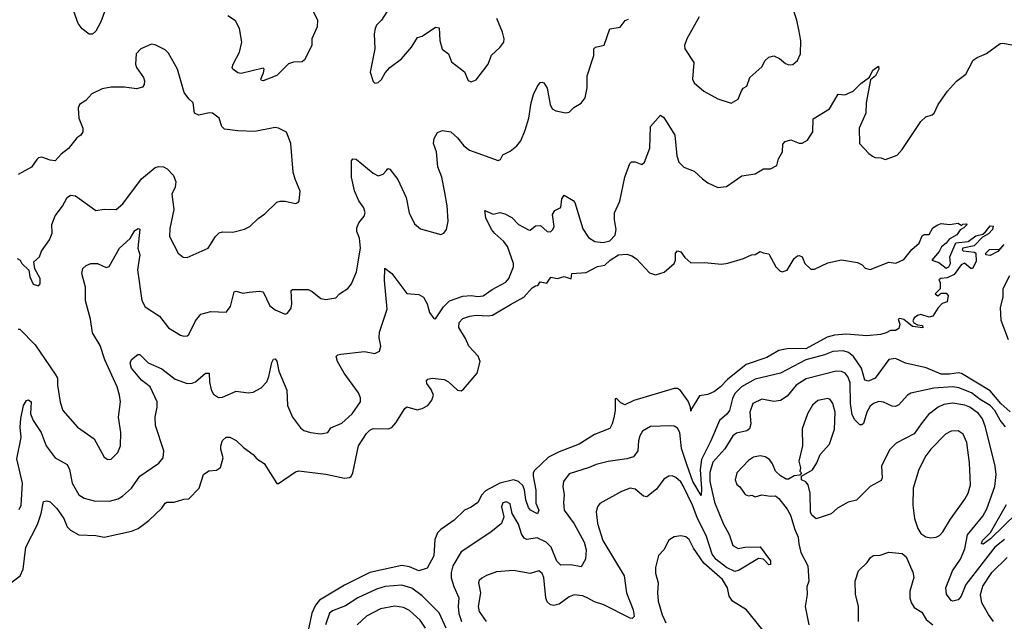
# Model space of a CAD drawing. Extents: x 2057697 to 2160550, y 827490 to 1016834.
# Tile 76 of 256: x 2114054 to 2119879, y 849796 to 853358. Entities that reach past the tile are written whole.
import ezdxf

# ---------------------------------------------------------------- set-up
doc = ezdxf.new("R2010")
doc.units = 0

msp = doc.modelspace()

# ---------------------------------------------------------------- linework, layer by layer
at = {"layer": '0CON20XD'}
for points in [[(2114568.9, 853441.1), (2114534.5, 853345), (2114505, 853290), (2114485, 853273.1), (2114465, 853272.9), (2114424.7, 853304.7), (2114400.9, 853335), (2114315.5, 853575)], [(2115792.5, 853405), (2115816, 853355), (2115814, 853315), (2115783.3, 853245), (2115782, 853205), (2115739.7, 853120.3), (2115725, 853108.6), (2115675, 853105.6), (2115645, 853095.7), (2115575, 853026.9), (2115495, 852996.7), (2115485, 852997.5), (2115480, 853005), (2115497.5, 853042.5), (2115501.2, 853065), (2115495, 853071.2), (2115365, 853039.4), (2115345, 853044), (2115315.8, 853065.8), (2115312, 853075), (2115317.1, 853095), (2115354.6, 853165), (2115368.8, 853225), (2115355.6, 853305.6), (2115330.7, 853350.7), (2115285, 853380)], [(2116225.7, 853404.3), (2116194.3, 853355.7), (2116166, 853325), (2116157.5, 853305), (2116150.8, 853275), (2116155.6, 853185), (2116127, 853047), (2116145, 852992.5), (2116155, 852982.5), (2116175, 852986.7), (2116195, 853003.3), (2116217, 853043), (2116243.8, 853075), (2116313.2, 853126.8), (2116372.5, 853195), (2116407.7, 853252.3), (2116435, 853260), (2116515, 853313.3), (2116535, 853310), (2116540, 853235), (2116552.7, 853182.7), (2116590, 853155), (2116608.8, 853108.8), (2116685, 853050), (2116707, 852997), (2116725, 852990), (2116755, 853002.5), (2116826.1, 853093.9), (2116845, 853147.5), (2116895, 853193.8), (2116918, 853225), (2116920, 853245), (2116910, 853285), (2116877.1, 853365)], [(2118074.5, 853375.4), (2118001.1, 853245), (2117987.1, 853205), (2117989.2, 853185), (2118042, 853105), (2118034.2, 853005), (2118043.2, 852983.2), (2118101.2, 852935), (2118185, 852888.8), (2118263.9, 852863.9), (2118305, 852886.7), (2118325, 852937.5), (2118335, 852952.5), (2118356.1, 852963.9), (2118373.8, 853015), (2118445, 853078.8), (2118465, 853116.7), (2118485, 853136.2), (2118515, 853144), (2118548.3, 853128.3), (2118585, 853098), (2118605, 853090.8), (2118626.9, 853093.1), (2118655, 853116.2), (2118674.1, 853155.9), (2118675.5, 853235), (2118663, 853297), (2118651.8, 853355), (2118621.9, 853445)], [(2114045, 851526.2), (2114055, 851525.8), (2114145, 851433.1), (2114265, 851260), (2114278, 851235), (2114278, 851195), (2114293, 851093), (2114310, 851045), (2114396.3, 850946.3), (2114495, 850876), (2114555, 850768.8), (2114575, 850753.8), (2114595, 850756.2), (2114634, 850795), (2114650.8, 850835), (2114652.5, 850915), (2114639.5, 851005), (2114651.4, 851095), (2114645.6, 851135), (2114630, 851185), (2114558, 851345), (2114529.9, 851429.9), (2114484.5, 851505), (2114472.9, 851585), (2114443.9, 851693.9), (2114444.6, 851775), (2114421.4, 851855), (2114428, 851885), (2114447, 851903), (2114475.8, 851914.2), (2114514.3, 851914.3), (2114565, 851891.4), (2114583.2, 851896.8), (2114645, 852004.5), (2114707.1, 852062.9), (2114735, 852110.8), (2114755, 852120.9), (2114765, 852117.5), (2114753.6, 852005), (2114765.6, 851965), (2114752.2, 851877.8), (2114776.3, 851696.3), (2114797.4, 851657.4), (2114882.1, 851602.1), (2114935, 851533.8), (2115005, 851490), (2115025, 851484), (2115044.1, 851485.9), (2115055.6, 851494.4), (2115094.5, 851575.5), (2115125, 851614), (2115185, 851630.8), (2115275, 851626.2), (2115300.8, 851659.2), (2115323.6, 851746.4), (2115335, 851750), (2115375, 851740), (2115412.5, 851745), (2115471.2, 851751.2), (2115495, 851746.7), (2115535, 851663.8), (2115565, 851640), (2115625, 851613.8), (2115639.5, 851620.4), (2115659.7, 851650.3), (2115664.3, 851675), (2115660, 851755), (2115668.3, 851761.7), (2115760, 851760), (2115785, 851748.8), (2115835, 851706.7), (2115865, 851701.2), (2115925, 851711.2), (2115946.2, 851735), (2115995, 851766), (2116016.9, 851795), (2116046.5, 851865), (2116070.9, 852005), (2116064.4, 852065), (2116049.4, 852105), (2116048.1, 852125), (2116060, 852155), (2116092, 852195), (2116097.1, 852215), (2116090, 852245), (2116061.4, 852285), (2116035.7, 852345), (2116017.5, 852425), (2116017.7, 852522.3), (2116025, 852533.3), (2116045, 852532), (2116145, 852449.2), (2116174.4, 852434.4), (2116205, 852444), (2116223.3, 852465), (2116233, 852477), (2116243, 852473), (2116291.3, 852411.3), (2116340, 852305), (2116358.6, 852215), (2116389.7, 852149.7), (2116425, 852120.8), (2116545, 852086.7), (2116562.5, 852095), (2116580, 852115), (2116588.8, 852165), (2116583.9, 852256.1), (2116570, 852335), (2116552, 852425), (2116527.3, 852487.3), (2116519.1, 852575), (2116502.9, 852625), (2116505.5, 852654.5), (2116525, 852690), (2116555, 852702), (2116605, 852693.8), (2116645, 852659.4), (2116681.8, 852611.8), (2116715, 852586.2), (2116885, 852524), (2116898.8, 852531.2), (2116912.9, 852557.1), (2116955, 852578.8), (2116995, 852611.2), (2117018.3, 852641.7), (2117045, 852703.3), (2117066.4, 852775), (2117079.5, 852865), (2117094.5, 852915), (2117115, 852960), (2117134.1, 852985.9), (2117145, 852988.8), (2117155, 852983.3), (2117175, 852952.5), (2117192.5, 852855), (2117205, 852830), (2117225, 852818), (2117285, 852806.2), (2117305, 852810), (2117332.7, 852837.3), (2117375, 852863.8), (2117400, 852895), (2117411.2, 852955), (2117411.9, 853025), (2117450.8, 853145), (2117451.2, 853185), (2117460, 853195), (2117512, 853208), (2117546.1, 853303.9), (2117605.9, 853314.1), (2117636.7, 853353.3), (2117655, 853360.8)], [(2117418.9, 852068.9), (2117457.5, 852045), (2117505, 852038.6), (2117545, 852049.4), (2117577.4, 852082.6), (2117583.1, 852115), (2117572.4, 852172.4), (2117573.1, 852215), (2117605.4, 852284.6), (2117633.4, 852426.6), (2117664.1, 852505.9), (2117673.9, 852516.1), (2117695, 852516.7), (2117735, 852500), (2117750, 852515), (2117782.4, 852597.6), (2117786, 852725), (2117845, 852792), (2117865, 852778.8), (2117930, 852675), (2117941.4, 852551.4), (2117954.3, 852514.3), (2117984, 852484), (2118045, 852462), (2118092.5, 852415), (2118125, 852392.5), (2118185, 852364), (2118235, 852370), (2118326.1, 852433.9), (2118405, 852445.8), (2118435, 852463.8), (2118455, 852476), (2118495, 852474.2), (2118533.3, 852495), (2118544, 852535), (2118567.5, 852575), (2118568.3, 852621.7), (2118583, 852637), (2118615, 852646), (2118665, 852626.7), (2118683.6, 852626.4), (2118715, 852643.8), (2118745.7, 852694.3), (2118748.8, 852771.2), (2118845, 852830), (2118895, 852916.7), (2118935, 852913.8), (2118985, 852935.7), (2119029.1, 852980.9), (2119081.7, 853018.3), (2119101.2, 853058.8), (2119135, 853083.3), (2119135.7, 853065.7), (2119116.8, 853025), (2119088, 853002), (2119062.2, 852865), (2119060, 852805), (2119020.6, 852715), (2119021.2, 852625), (2119077.5, 852565), (2119099.5, 852549.6), (2119115, 852541.2), (2119149.3, 852539.3), (2119175, 852530), (2119245, 852556.2), (2119275, 852590), (2119385, 852756.2), (2119415, 852783.3), (2119452.5, 852795), (2119463.8, 852805), (2119488, 852855), (2119542.9, 852935), (2119595, 852993.8), (2119651.4, 853035), (2119695, 853118.8), (2119717.5, 853135), (2119772.7, 853157.3), (2119855, 853216), (2119868.8, 853218.8), (2119925, 853208.8)], [(2114040, 851945), (2114057.5, 851935), (2114067.5, 851915), (2114107.5, 851875), (2114113.8, 851835), (2114135, 851792.5), (2114165, 851782.5), (2114175.8, 851794.2), (2114176, 851825), (2114143.6, 851883.6), (2114137.5, 851925), (2114171.2, 851955), (2114183, 851987), (2114231.4, 852055), (2114245.6, 852095), (2114244.4, 852145.6), (2114265, 852196.7), (2114307.5, 852255), (2114334.4, 852305), (2114355, 852318.5), (2114385, 852316), (2114505, 852228.8), (2114555, 852236), (2114625, 852234.2), (2114665, 852267.5), (2114775, 852415.5), (2114855, 852483.1), (2114875, 852489.5), (2114905, 852486.9), (2114925.8, 852475), (2114964.2, 852435), (2114978.3, 852398.3), (2114973.2, 852366.8), (2114954.3, 852325.7), (2114966.5, 852235), (2114942, 852122), (2114941.4, 852075), (2114992.5, 851975), (2115022.3, 851952.3), (2115045, 851950), (2115168.8, 852005), (2115212, 852075), (2115233.6, 852096.4), (2115255, 852101.5), (2115315, 852100), (2115385, 852118), (2115415, 852134), (2115465, 852181.2), (2115505, 852208.8), (2115575, 852278), (2115595, 852284), (2115625, 852282.9), (2115685, 852270), (2115702.5, 852275), (2115708, 852285), (2115713.4, 852343.4), (2115683.6, 852413.7), (2115672.9, 852455), (2115658.5, 852625), (2115632.5, 852692.5), (2115585.5, 852715.5), (2115565, 852719.2), (2115445, 852695.7), (2115345, 852699.5), (2115265, 852710.8), (2115250, 852725), (2115233.8, 852775), (2115195, 852804), (2115175, 852807.1), (2115115, 852792.9), (2115088, 852805), (2115081.2, 852865), (2115055, 852889.2), (2115027.4, 852927.4), (2114987.8, 853065), (2114935, 853158.8), (2114915, 853180), (2114855, 853210), (2114835, 853213.3), (2114770, 853185), (2114743.3, 853155), (2114738.8, 853095), (2114746, 853075), (2114786.5, 853016.5), (2114792.5, 852995), (2114790.8, 852975), (2114780.9, 852959.1), (2114745, 852947.8), (2114675, 852958.5), (2114595, 852958.1), (2114541.7, 852948.3), (2114480.6, 852919.4), (2114445, 852880), (2114407.5, 852855), (2114400, 852835), (2114404, 852775), (2114428, 852715), (2114428, 852695), (2114416.7, 852675), (2114391.7, 852658.3), (2114344, 852595), (2114298.8, 852561.2), (2114265, 852523.3), (2114235, 852526.2), (2114185, 852543.8), (2114165, 852540), (2114155, 852530), (2114124.3, 852485.7), (2114045, 852440.6)], [(2114051.4, 850458.6), (2114063.3, 850485), (2114071.6, 850615), (2114038.3, 850758.3), (2114062.3, 850885), (2114057.9, 850945), (2114062, 850998), (2114077.4, 851075), (2114095, 851104), (2114106.9, 851106.9), (2114121.9, 851095), (2114118.8, 851025), (2114134.6, 850985), (2114182.1, 850915), (2114211.5, 850835), (2114265, 850764.5), (2114335, 850724.2), (2114348.5, 850695), (2114363.9, 850615), (2114405, 850544.5), (2114436.2, 850525), (2114495, 850509.6), (2114585, 850508.5), (2114637.6, 850522.3), (2114663.3, 850536.7), (2114715.4, 850584.6), (2114765, 850656.7), (2114876.6, 850733.4), (2114903.1, 850765), (2114907.5, 850805), (2114858.2, 850955), (2114855.7, 851005.7), (2114868.1, 851065), (2114867.5, 851095), (2114825.2, 851185.2), (2114775, 851224.7), (2114716.6, 851295), (2114707.3, 851325), (2114715, 851345.6), (2114754.2, 851375), (2114765, 851376.5), (2114815, 851326.9), (2114895, 851290.8), (2114975, 851230), (2115045, 851204.6), (2115074.6, 851205.4), (2115093.9, 851213.9), (2115154.2, 851265), (2115175, 851265.8), (2115176.4, 851215), (2115187.2, 851167.2), (2115201.3, 851141.3), (2115230.6, 851120.6), (2115255, 851123.1), (2115335, 851158.1), (2115405, 851149.4), (2115435, 851152.2), (2115482.3, 851177.7), (2115515.8, 851214.3), (2115528.2, 851245), (2115545, 851328.8), (2115555, 851348), (2115565, 851350), (2115575.9, 851335.9), (2115587.3, 851277.3), (2115634.6, 851165), (2115638.9, 851075), (2115668.6, 851005), (2115715, 850942), (2115735, 850925.8), (2115775, 850913.3), (2115835, 850905.8), (2115877.5, 850915), (2115895, 850942.5), (2115960.9, 850969.1), (2116020.8, 851025), (2116070, 851095), (2116070, 851120), (2116058.6, 851148.6), (2115973.3, 851265), (2115934.4, 851335), (2115926.2, 851365), (2115935.8, 851374.2), (2115955, 851378.1), (2116095, 851392.9), (2116155, 851382.5), (2116183.3, 851395), (2116191.2, 851425), (2116180.6, 851475), (2116182, 851508), (2116228.7, 851645), (2116212.1, 851815), (2116215, 851887.5), (2116255, 851855.8), (2116345, 851738), (2116415, 851732), (2116443.8, 851715), (2116464, 851675), (2116478, 851625), (2116505, 851590), (2116515, 851586.7), (2116560.9, 851659.1), (2116596.9, 851693.1), (2116675, 851720.8), (2116725, 851725.5), (2116765, 851719.6), (2116796.5, 851723.5), (2116849.2, 851760.8), (2116930, 851805), (2116948.8, 851825), (2116975.4, 851895), (2116975.3, 851915.3), (2116940.8, 852015), (2116919.1, 852045), (2116865, 852091.8), (2116845, 852116.9), (2116812.7, 852185), (2116805, 852227.5), (2116855, 852207.5), (2116895, 852215.6), (2116925, 852208.1), (2116966.2, 852186.2), (2117005, 852146.1), (2117065, 852113.3), (2117075, 852112.5), (2117105, 852136.7), (2117135, 852140), (2117175, 852103.8), (2117195, 852101.2), (2117208.8, 852115), (2117215.6, 852134.4), (2117205.5, 852205), (2117220.8, 852229.2), (2117255, 852246.2), (2117262.1, 852297.9), (2117275, 852320), (2117328.1, 852288.1), (2117338.8, 852275), (2117385, 852120), (2117418.9, 852068.9)], [(2114002.9, 850025), (2114056.5, 850065), (2114075.8, 850105), (2114090, 850235), (2114159.5, 850370.4), (2114181.8, 850435), (2114195, 850506.7), (2114215, 850510), (2114235, 850503.8), (2114273.3, 850465), (2114315, 850406), (2114335.8, 850355), (2114355.5, 850335.5), (2114405, 850308.6), (2114505.5, 850305.5), (2114555, 850294.5), (2114715, 850329.4), (2114755, 850345.7), (2114817.6, 850392.4), (2114894.5, 850465.5), (2114915, 850496), (2114925, 850502.5), (2114967.7, 850502.3), (2115025, 850520), (2115055, 850522.5), (2115116.7, 850585), (2115142.5, 850665), (2115172.3, 850687.7), (2115219.3, 850690.7), (2115243, 850707), (2115258.8, 850765), (2115244.3, 850814.3), (2115244.4, 850835.6), (2115255, 850867.5), (2115275, 850887.5), (2115297, 850887), (2115335, 850867.5), (2115378.8, 850825), (2115435, 850784), (2115457.8, 850757.8), (2115500.9, 850730.9), (2115575, 850612.5), (2115585, 850613.3), (2115685, 850681.2), (2115705, 850687.5), (2115865, 850668.5), (2115976.6, 850643.4), (2116005, 850646.9), (2116015.3, 850654.7), (2116024.7, 850675.3), (2116057.6, 850835), (2116105, 850907.8), (2116125, 850927.9), (2116145, 850937), (2116234.1, 850935.9), (2116255.3, 850944.7), (2116279.4, 850970.6), (2116332.8, 851057.2), (2116345, 851065.8), (2116405, 851048.8), (2116435, 851055.4), (2116468.9, 851075), (2116492.7, 851105), (2116501.8, 851135), (2116489.2, 851169.2), (2116462.9, 851205), (2116460.8, 851219.2), (2116469.5, 851230.4), (2116495, 851236.5), (2116565, 851228.2), (2116590, 851215), (2116645, 851165.4), (2116665, 851161.2), (2116680.1, 851169.9), (2116760.6, 851265), (2116777.9, 851335), (2116766, 851366), (2116710.3, 851425), (2116691.1, 851471.1), (2116651.9, 851535), (2116654.3, 851565), (2116675, 851588.6), (2116717.6, 851602.4), (2116755, 851609.2), (2116825, 851604), (2116850.7, 851609.3), (2116957.1, 851672.9), (2117035.6, 851714.4), (2117085, 851770), (2117105, 851783.3), (2117120, 851785), (2117133, 851807), (2117172.5, 851797.5), (2117196.4, 851833.6), (2117235, 851826.7), (2117275, 851837.5), (2117316.2, 851823.8), (2117320, 851855), (2117405, 851861.2), (2117472.4, 851897.6), (2117515, 851904.4), (2117547.5, 851935), (2117597.5, 851965), (2117645, 851970.6), (2117675, 851960), (2117702.1, 851942.1), (2117779.2, 851859.2), (2117815, 851847.7), (2117865.9, 851864.1), (2117925.9, 851914.1), (2117934.5, 851935), (2117934.5, 851975.5), (2117945, 851990), (2117965, 851983.8), (2117989.4, 851949.4), (2118025, 851919.2), (2118105, 851920), (2118205, 851911.5), (2118243.8, 851916.2), (2118336.5, 851943.5), (2118384.2, 851965.8), (2118405, 851967.5), (2118433.6, 851986.4), (2118451.7, 851978.3), (2118485, 851972.5), (2118527.5, 851895), (2118550.8, 851870.8), (2118565, 851866.2), (2118594.2, 851875.8), (2118635, 851943.3), (2118655, 851960), (2118665, 851961.2), (2118683.9, 851953.9), (2118698, 851915), (2118735, 851882), (2118755, 851882), (2118835, 851918.8), (2118915, 851936), (2119010.5, 851920.4), (2119037.3, 851907.3), (2119056.4, 851886.4), (2119085, 851880), (2119195, 851922.5), (2119237, 851917), (2119285, 851938), (2119332, 851998), (2119375.7, 852034.3), (2119392.1, 852077.9), (2119405, 852086.7), (2119435, 852086.2), (2119456.2, 852125), (2119485, 852144), (2119505, 852150.8), (2119555, 852145.7), (2119605, 852152.5), (2119625, 852140), (2119633, 852147), (2119655, 852150), (2119660, 852145), (2119640, 852125), (2119617, 852113), (2119597.5, 852085), (2119552, 852058), (2119535.8, 852034.2), (2119507, 852013), (2119492.5, 851985), (2119450, 851935), (2119491.2, 851921.2), (2119535, 851886.2), (2119550, 851895)], [(2119550, 851895), (2119560, 851915), (2119556.7, 851955), (2119593, 852037), (2119665, 852045.7), (2119711.1, 852078.9), (2119750.8, 852089.2), (2119768.1, 852101.9), (2119795, 852137.1), (2119812.5, 852135), (2119808.6, 852115), (2119785, 852090), (2119750, 852070), (2119700, 852020), (2119633.3, 852005), (2119630, 851995), (2119635, 851990), (2119702.5, 851982.5), (2119710, 851975), (2119713, 851927), (2119690, 851885), (2119680, 851885), (2119643.6, 851916.4), (2119623.8, 851906.2), (2119581.2, 851848.8), (2119540.5, 851829.6), (2119503.8, 851826.2), (2119491.7, 851818.3), (2119500, 851805), (2119500, 851765), (2119470, 851735), (2119485, 851722.5), (2119505, 851740), (2119535, 851740), (2119547.5, 851725), (2119541.7, 851688.3), (2119511.7, 851678.3), (2119485, 851650), (2119455, 851602.5), (2119435, 851597.5), (2119385, 851612.5), (2119365, 851607.5), (2119346.1, 851593.9), (2119336.7, 851575), (2119344, 851564), (2119365, 851552.5), (2119395, 851546.7), (2119396.4, 851533.6), (2119335, 851540.8), (2119285, 851583.3), (2119261.2, 851588.8), (2119250, 851585), (2119260, 851555), (2119255, 851530), (2119235, 851517.5), (2119205, 851517.5), (2119180, 851505), (2119146.4, 851493.6), (2119065, 851485.8), (2118945, 851497.1), (2118875, 851490.8), (2118831.5, 851478.5), (2118705, 851409.6), (2118605, 851411.1), (2118545, 851398.9), (2118475, 851358.6), (2118352.6, 851317.4), (2118241.2, 851228.8), (2118200.6, 851185), (2118165, 851157.8), (2118125, 851138.6), (2118075, 851131.2), (2118027.5, 851055), (2118025, 851040), (2118022.9, 851065), (2118008.9, 851098.9), (2117962.4, 851162.4), (2117945, 851174.6), (2117925, 851174.6), (2117686.8, 851103.2), (2117635, 851078.1), (2117609.6, 851089.6), (2117585, 851116.2), (2117577, 851113), (2117576.4, 851045), (2117569.3, 851000.7), (2117560, 850965), (2117545, 850938.8), (2117455, 850902.5), (2117363.8, 850845), (2117245, 850799.6), (2117182.5, 850767.5), (2117100.6, 850689.4), (2117092.3, 850675), (2117090.8, 850655), (2117106.9, 850573.1), (2117108.5, 850495), (2117125.3, 850455), (2117117.1, 850432.9), (2117076.7, 850455), (2117065, 850469.4), (2117048.4, 850515), (2117041.1, 850575), (2117029.7, 850599.7), (2117005, 850623.5), (2116975, 850633.8), (2116895, 850613.5), (2116810.4, 850569.6), (2116787.8, 850545), (2116765, 850498.9), (2116725, 850472.7), (2116686.2, 850453.8), (2116625, 850394.5), (2116545, 850340), (2116525, 850319.4), (2116509.3, 850280.7), (2116504.4, 850185), (2116465, 850111.2), (2116415, 850095.5), (2116359.7, 850119.6), (2116315, 850127), (2116125.2, 850084.8), (2115975, 850009.7), (2115828, 849922), (2115805, 849892.3), (2115782.8, 849845), (2115752.5, 849705)], [(2119795, 851962.5), (2119770, 851965), (2119770, 851975), (2119791.7, 851998.3), (2119850, 852000), (2119876.4, 852026.4), (2119840, 851985), (2119795, 851962.5)], [(2119908.8, 851841.2), (2119869.5, 851765), (2119870, 851715), (2119854.4, 851655), (2119858.3, 851578.3), (2119901.4, 851465)], [(2119913.3, 851036.7), (2119857.3, 851085), (2119795, 851160), (2119625, 851263.2), (2119605, 851266.7), (2119555, 851259.3), (2119505, 851260), (2119416.5, 851296.5), (2119294.7, 851324.7), (2119235, 851352.2), (2119195, 851345.6), (2119115, 851235.6), (2119075, 851217.9), (2119054.1, 851224.1), (2119034.2, 851295), (2118986.5, 851365), (2118958, 851388), (2118925, 851397.4), (2118865, 851392.9), (2118815, 851373.7), (2118704.4, 851345), (2118554.4, 851265.6), (2118405, 851229.6), (2118325, 851184.7), (2118284.8, 851145), (2118270.4, 851115), (2118253.1, 851045), (2118237.9, 851022.1), (2118194.7, 850985.3), (2118142.7, 850865), (2118086.6, 850755), (2118078.9, 850695), (2118088.5, 850581.5), (2118085, 850542), (2118037.1, 850625), (2117999.8, 850725), (2117970.1, 850820.1), (2117958.5, 850915), (2117945, 850939.2), (2117925, 850951.4), (2117905, 850954.2), (2117785, 850949.6), (2117738.1, 850922), (2117722.3, 850895), (2117714.6, 850865.4), (2117710.9, 850805), (2117685, 850770.6), (2117645, 850758.1), (2117535, 850743.3), (2117465, 850725.6), (2117423.4, 850706.6), (2117305, 850669.1), (2117271.5, 850625), (2117266.6, 850595), (2117274.5, 850545), (2117270.6, 850500.6), (2117275.6, 850455), (2117334.2, 850374.2), (2117392.5, 850265), (2117405, 850220), (2117402.2, 850165), (2117375, 850120), (2117315, 850131.5), (2117255, 850128.6), (2117231.9, 850151.9), (2117197.6, 850235), (2117168.8, 850265), (2117115, 850290.3), (2117055, 850281.2), (2117038.5, 850288.5), (2117023.5, 850313.5), (2117005, 850370.8), (2116967.8, 850435), (2116955, 850492), (2116935, 850503.1), (2116912.1, 850497.9), (2116903.8, 850475), (2116917.5, 850415), (2116904, 850375), (2116842, 850325), (2116665, 850207.1), (2116616.2, 850125), (2116606.1, 850085), (2116606.7, 850053.3), (2116622, 850002), (2116652.8, 849935), (2116648.4, 849885), (2116652.1, 849842.1), (2116667.1, 849795)], [(2119885, 850948.5), (2119855, 850987.1), (2119823, 851045), (2119794.9, 851074.9), (2119735, 851109.2), (2119685, 851149.6), (2119609.2, 851179.2), (2119575, 851184.8), (2119462.5, 851177.5), (2119325, 851147.8), (2119305.3, 851134.6), (2119255, 851078.1), (2119235, 851068.5), (2119215, 851069.5), (2119165, 851093.6), (2119136.8, 851096.8), (2119105, 851086.9), (2119085, 851070), (2119064.6, 851035), (2119045, 850966.7), (2119035, 850958.8), (2119025, 850960), (2118995, 850989.5), (2118979.7, 851019.7), (2118969.8, 851085), (2118967.3, 851207.3), (2118955, 851242.2), (2118936.5, 851265), (2118915, 851274.6), (2118883.4, 851276.6), (2118707.1, 851232.9), (2118647.9, 851195), (2118595, 851129.5), (2118555, 851103.5), (2118515, 851097.8), (2118445, 851110.9), (2118391.4, 851085), (2118373.4, 851035), (2118378.5, 850965), (2118371.4, 850935), (2118356.5, 850923.5), (2118295, 850909.7), (2118272.5, 850895), (2118225, 850817.8), (2118155, 850738.2), (2118137.2, 850677.2), (2118137.8, 850625), (2118165, 850501.1), (2118215, 850375.6), (2118250.7, 850310.7), (2118272.7, 850245), (2118305, 850227.1), (2118344.6, 850235.4), (2118435, 850236.9), (2118495.3, 850155.3), (2118495, 850131.9), (2118485, 850131.1), (2118453.8, 850163.8), (2118425, 850167.5), (2118311, 850099), (2118285, 850090.6), (2118235, 850115.2), (2118175, 850163), (2118150.3, 850195), (2118117.9, 850297.9), (2118061.1, 850411.1), (2118035, 850484.5), (2117979, 850599), (2117965, 850622.9), (2117935, 850647.8), (2117915, 850656.9), (2117895, 850655.6), (2117865, 850637.1), (2117821.2, 850578.8), (2117765, 850532.9), (2117745, 850537.8), (2117695, 850578.7), (2117665, 850583.8), (2117614.1, 850565.9), (2117486.3, 850493.7), (2117473.1, 850475), (2117464.4, 850445), (2117472.2, 850375), (2117504.8, 850275), (2117629.5, 850065), (2117644.6, 849965), (2117683.1, 849865), (2117688.5, 849825), (2117676.9, 849813.1), (2117665, 849814.6), (2117509.4, 849895), (2117455, 849912.2), (2117414.3, 849934.3), (2117385, 849947.9), (2117335, 849953.5), (2117305, 849941.5), (2117245, 849897.5), (2117215, 849890.9), (2117193.8, 849893.8), (2117175, 849912.5), (2117167.1, 849935), (2117154.4, 850055), (2117145, 850078.8), (2117125, 850095.7), (2117075, 850080), (2116975, 850096.7), (2116875, 850090), (2116815, 850068.6), (2116787.9, 850052.1), (2116772.4, 850037.6), (2116768.6, 850025), (2116780.4, 849965), (2116766.4, 849885), (2116772.1, 849855), (2116813.3, 849795)], [(2119879.2, 850280.8), (2119822.3, 850235), (2119651.4, 850015), (2119624.4, 849945.5), (2119605, 849924), (2119575, 849916), (2119565, 849920), (2119537, 849957), (2119532.9, 849995), (2119572.7, 850095), (2119619.8, 850165), (2119646.2, 850225), (2119660.9, 850309.1), (2119750.9, 850419.1), (2119775, 850461.4), (2119822.7, 850595), (2119831.2, 850665), (2119824.6, 850715), (2119767.2, 850945), (2119749.4, 850995), (2119726.9, 851026.9), (2119675, 851064.1), (2119645, 851076.8), (2119575, 851088.2), (2119520.1, 851079.9), (2119488.1, 851065), (2119429.9, 851020.1), (2119387.5, 850965), (2119345, 850905.4), (2119238.3, 850851.7), (2119199.3, 850810.7), (2119151.8, 850715), (2119156.9, 850645), (2119149.5, 850630.5), (2119085, 850594.4), (2119005, 850514.3), (2118955, 850502.5), (2118892.7, 850467.3), (2118855, 850433.3), (2118765, 850402.5), (2118740, 850425), (2118732.9, 850442.9), (2118729.4, 850555), (2118718.8, 850605), (2118705, 850622.5), (2118680, 850635), (2118680, 850655), (2118745, 850692.5), (2118770, 850735), (2118789.2, 850785), (2118845.6, 850845), (2118874.4, 850934.4), (2118877.3, 851035), (2118865, 851086), (2118848.8, 851108.8), (2118835.5, 851115.4), (2118775, 851104.5), (2118743.4, 851076.6), (2118713.6, 851025), (2118682.9, 850935), (2118684.4, 850835), (2118664, 850745), (2118672.5, 850705), (2118670, 850685), (2118680, 850675), (2118668.3, 850661.7), (2118635, 850657.5), (2118601.7, 850638.3), (2118588.3, 850638.3), (2118555, 850657.5), (2118525.8, 850685.8), (2118508.3, 850728.3), (2118490, 850755), (2118465, 850770.5), (2118435, 850776.4), (2118395, 850767.8), (2118365, 850749.2), (2118297.1, 850675), (2118285.8, 850635), (2118296, 850606), (2118315, 850592.5), (2118345, 850547.5), (2118365, 850540), (2118385, 850542.5), (2118405, 850533.3), (2118445, 850546), (2118495, 850536.7), (2118525, 850540), (2118545, 850523.3), (2118595, 850460), (2118614.4, 850424.4), (2118639.1, 850339.1), (2118660, 850295), (2118662.9, 850255), (2118676.1, 850203.9), (2118715.8, 850125), (2118721.9, 850035), (2118709.7, 850000.3), (2118712.9, 849955), (2118701.4, 849885), (2118721.9, 849775)], [(2119445, 850290), (2119475, 850294), (2119495, 850304), (2119515, 850326), (2119559.6, 850400.4), (2119645, 850519.2), (2119665.5, 850555), (2119679.6, 850605), (2119673.2, 850735), (2119656.2, 850855), (2119635.3, 850905.3), (2119605, 850924.5), (2119565, 850921.5), (2119530.8, 850905), (2119444.2, 850815.8), (2119414.7, 850775.3), (2119374, 850696), (2119340.5, 850585), (2119337.8, 850485), (2119347.8, 850405), (2119366.9, 850345), (2119385.4, 850315.4), (2119415, 850295.8), (2119445, 850290)], [(2119953.1, 850437), (2119797, 850285), (2119754, 850254), (2119743.8, 850255), (2119749.7, 850275), (2119796.9, 850323.1), (2119891, 850489)], [(2118474.7, 849714.7), (2118354.6, 849864.6), (2118270, 849915), (2118251.8, 849945), (2118241.3, 849995), (2118211.6, 850045), (2118101.5, 850141.5), (2118040.1, 850230.1), (2118015, 850280.8), (2117995, 850296.9), (2117965, 850302.9), (2117925, 850296), (2117895, 850276.2), (2117865, 850218.8), (2117834, 850186), (2117815.5, 850115), (2117815, 850082.5), (2117831.9, 850025), (2117827.5, 849965), (2117831.8, 849915), (2117854.2, 849834.2), (2117876.6, 849786.6)], [(2119016, 849795), (2119015.7, 849885.7), (2118999.2, 849955), (2118996.2, 850035), (2119016.7, 850095), (2119066.7, 850145), (2119086.7, 850175), (2119105, 850186), (2119145, 850188.8), (2119195, 850206), (2119275, 850197.5), (2119299.1, 850179.1), (2119337.6, 850087.6), (2119344.4, 850055), (2119319.1, 849975), (2119320, 849935), (2119328.5, 849908.6), (2119345, 849879.2), (2119390.8, 849850.8), (2119417, 849807), (2119455.3, 849775.3)], [(2119815.4, 849795), (2119786.1, 849836.1), (2119746.8, 849906.8), (2119738.3, 849955), (2119752.3, 850005), (2119805, 850086.2), (2119895, 850173.8)], [(2116577.1, 849755), (2116535.8, 849845.8), (2116435, 849947.8), (2116375, 849992), (2116315, 850010), (2116216.9, 850003), (2116165, 849987.2), (2116055, 849935.3), (2115981.8, 849888.2), (2115905, 849858.4), (2115886.2, 849845), (2115862.5, 849775)], [(2116454.6, 849755), (2116424.3, 849804.3), (2116360.1, 849860.1), (2116325, 849879.1), (2116273.6, 849886.4), (2116188.5, 849871.4), (2116105, 849827.7), (2116050.5, 849775)]]:
    msp.add_lwpolyline(points, dxfattribs=at)

doc.saveas('drawing.dxf')
